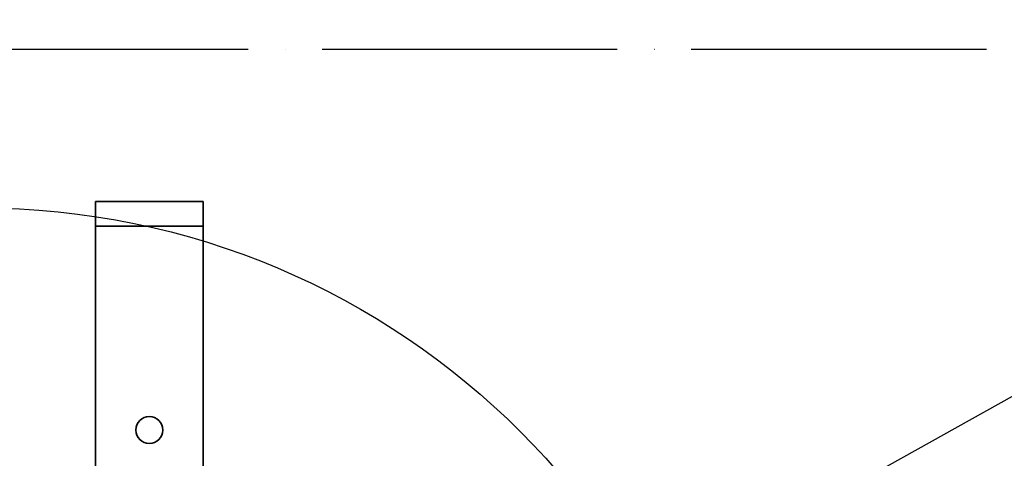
# Model space of a CAD drawing. Header units: millimetres. Extents: x -10540 to 6039, y -7467 to 6433.
# Tile 76 of 236: x -4365 to -3725, y -1720 to -1434. Entities that reach past the tile are written whole.
import ezdxf

# ---------------------------------------------------------------- set-up
doc = ezdxf.new("R2010")
doc.units = ezdxf.units.MM
doc.header["$LTSCALE"] = 8
doc.header["$PDSIZE"] = -1
doc.linetypes.add('ACAD_ISO04W100', pattern=[30, 24, -3, 0, -3])
doc.layers.get('Defpoints').update_dxf_attribs({"true_color": 0x5e5e5e})
doc.layers.add('细实线层', color=7, linetype='Continuous')
doc.dimstyles.new('ISO-25', dxfattribs={"dimscale": 20, "dimtxt": 5, "dimasz": 6, "dimexe": 6, "dimexo": 0.625, "dimtad": 1, "dimtoh": 1, "dimdec": 0, "dimtxsty": 'Standard', "dimcen": 2.5, "dimclrd": 1, "dimclre": 1, "dimclrt": 4, "dimadec": 1, "dimazin": 2, "dimtfac": 1, "dimtdec": 0, "dimtmove": 0, "dimatfit": 0, "dimfxl": 1, "dimarcsym": 0})

# ---------------------------------------------------------------- blocks, each defined once
blk = doc.blocks.new('*D82')
at = {"color": 1, "lineweight": -2, "transparency": 16777216}
blk.add_line((-4390.83, -2053.67), (-1914.8, -1562.84), dxfattribs=at)
at = {"color": 1, "transparency": 16777216}
blk.add_solid([(-1918.68, -1543.23), (-1910.91, -1582.46), (-1797.09, -1539.51)], dxfattribs=at)
at = {"layer": 'Defpoints', "color": 0, "transparency": 16777216}
for p in [(-1797.09, -1539.51), (-4390.83, -2053.67)]:
    blk.add_point(p, dxfattribs=at)
at = {"color": 4, "transparency": 16777216, "insert": (-2280.77, -1551.29), "char_height": 100, "attachment_point": 5, "rotation": 11.21237}
blk.add_mtext('{\\H1.4x;R2644}', dxfattribs=at)
blk = doc.blocks.new('*D106')
at = {"layer": 'Defpoints', "color": 0, "transparency": 16777216}
for p in [(-3956.9, -1811.56), (-4390.83, -2053.67)]:
    blk.add_point(p, dxfattribs=at)
at = {"layer": '细实线层', "color": 1, "lineweight": -2, "transparency": 16777216}
for p, q in [((-3852.11, -1753.1), (-3557.28, -1588.6)), ((-3557.28, -1588.6), (-3268.94, -1588.6)), ((-4390.83, -2053.67), (-3956.9, -1811.56))]:
    blk.add_line(p, q, dxfattribs=at)
at = {"layer": '细实线层', "color": 1, "transparency": 16777216}
blk.add_solid([(-3861.85, -1735.63), (-3842.36, -1770.56), (-3956.9, -1811.56)], dxfattribs=at)
at = {"layer": '细实线层', "color": 4, "transparency": 16777216, "insert": (-3406.86, -1526.1), "char_height": 100, "attachment_point": 5}
blk.add_mtext('R497', dxfattribs=at)

msp = doc.modelspace()

# ---------------------------------------------------------------- linework, layer by layer
at = {"color": 2, "linetype": 'ACAD_ISO04W100'}
msp.add_line((-1815.59, -1453.67), (-6966.06, -1453.67), dxfattribs=at)
at = {"linetype": 'Continuous', "lineweight": 35}
for p, q in [((-4315.83, -1552.67), (-4315.83, -1568.67)), ((-4315.83, -1552.67), (-4245.83, -1552.67)), ((-4245.83, -1552.67), (-4245.83, -1568.67)), ((-4315.83, -1568.67), (-4315.83, -1748.67)), ((-4315.83, -1568.67), (-4245.83, -1568.67)), ((-4245.83, -1568.67), (-4245.83, -1748.67))]:
    msp.add_line(p, q, dxfattribs=at)
at = {"color": 4}
msp.add_circle((-4390.83, -2053.67), 496.89, dxfattribs=at)
at = {"linetype": 'Continuous', "lineweight": 35}
msp.add_circle((-4280.83, -1701.17), 8.75, dxfattribs=at)

# ---------------------------------------------------------------- dimensions: what is measured, and where the dimension line sits
dim = msp.add_radius_dim(center=(-4390.83, -2053.67), mpoint=(-1797.09, -1539.51), text='{\\H1.4x;<>}', dimstyle='ISO-25')
dim.commit()
dim.dimension.update_dxf_attribs({"geometry": '*D82', "text_midpoint": (-2264.73, -1632.21), "dimtype": 164})
at = {"layer": '细实线层', "color": 2}
dim = msp.add_radius_dim(center=(-4390.83, -2053.67), mpoint=(-3956.9, -1811.56), dimstyle='ISO-25', dxfattribs=at)
dim.commit()
dim.dimension.update_dxf_attribs({"geometry": '*D106', "text_midpoint": (-3406.86, -1588.6), "dimtype": 164})

doc.saveas('drawing.dxf')
